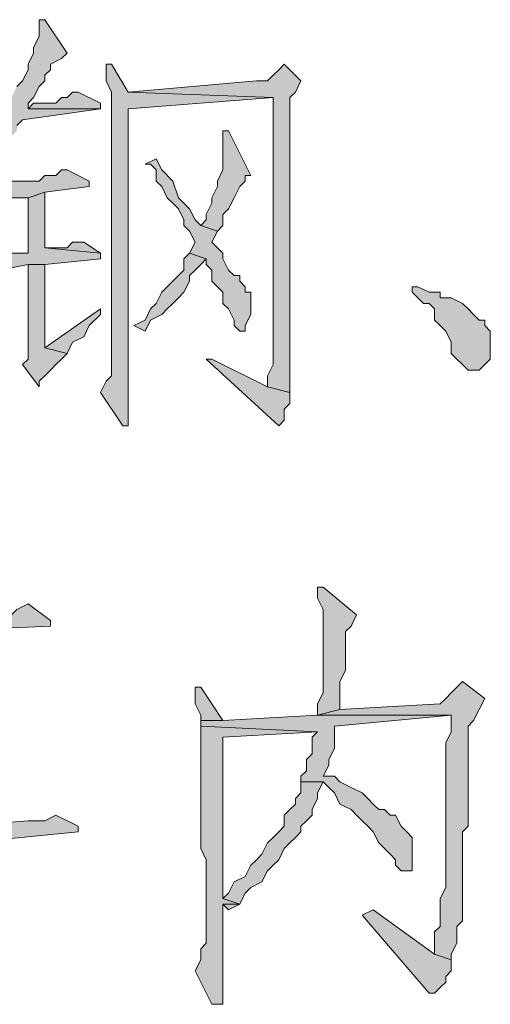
# Model space of a CAD drawing. Extents: x 566443 to 590371, y 3845226 to 3876576.
# Tile 36 of 221: x 586441.11 to 586444.69, y 3853882.23 to 3853889.72. Entities that reach past the tile are written whole.
import ezdxf

# ---------------------------------------------------------------- set-up
doc = ezdxf.new("R2010")
doc.units = 0
doc.layers.add('C00-00-00', color=7, linetype='CONTINUOUS')

msp = doc.modelspace()

# ---------------------------------------------------------------- hatches: boundary and pattern name
at = {"layer": 'C00-00-00'}
h = msp.add_hatch(color=256, dxfattribs=at)
h.dxf.hatch_style = 2
h.paths.add_polyline_path([(586441.2986, 3853889.7249), (586441.2562, 3853889.7249), (586441.2562, 3853889.6826), (586441.2562, 3853889.5979), (586441.2139, 3853889.5133), (586441.2139, 3853889.4709), (586441.1716, 3853889.3863), (586441.1716, 3853889.3439), (586441.1292, 3853889.2593), (586441.0869, 3853889.2169), (586441.0446, 3853889.1323), (586441.0446, 3853889.0899), (586441.0022, 3853889.0053), (586440.9599, 3853888.9629), (586440.9599, 3853888.9206), (586440.9176, 3853888.8783), (586440.8752, 3853888.8359), (586440.8752, 3853888.7936), (586440.8329, 3853888.7513), (586440.7906, 3853888.7089), (586440.7482, 3853888.6243), (586440.7059, 3853888.5819), (586440.6636, 3853888.5396), (586440.6212, 3853888.4549), (586440.5789, 3853888.4126), (586440.5366, 3853888.3279), (586440.4519, 3853888.2433), (586440.4942, 3853888.2009), (586440.5789, 3853888.2856), (586440.6212, 3853888.3279), (586440.6636, 3853888.4126), (586440.7482, 3853888.4549), (586440.7906, 3853888.4973), (586440.8329, 3853888.5819), (586440.8752, 3853888.6243), (586440.9176, 3853888.6666), (586440.9599, 3853888.7089), (586441.0022, 3853888.7513), (586441.0022, 3853888.7936), (586441.0446, 3853888.8359), (586441.0869, 3853888.8783), (586441.0869, 3853888.9206), (586441.1292, 3853888.9629), (586441.7219, 3853889.0476), (586441.1716, 3853889.0476), (586441.1716, 3853889.0899), (586441.2139, 3853889.1323), (586441.2562, 3853889.2169), (586441.2986, 3853889.2593), (586441.2986, 3853889.3016), (586441.3409, 3853889.3439), (586441.3409, 3853889.3863), (586441.4256, 3853889.4286), (586441.4679, 3853889.4709)])
h = msp.add_hatch(color=256, dxfattribs=at)
h.dxf.hatch_style = 2
h.paths.add_polyline_path([(586441.8066, 3853889.3863), (586441.7642, 3853889.3863), (586441.7642, 3853889.3439), (586441.7642, 3853889.2593), (586441.8066, 3853889.1746), (586441.8066, 3853887.7776), (586441.8066, 3853887.6506), (586441.8066, 3853887.0156), (586441.7642, 3853886.9733), (586441.7219, 3853886.8886), (586441.8912, 3853886.6346), (586441.9336, 3853886.6346), (586441.9336, 3853887.0156), (586441.9336, 3853889.0476), (586443.0342, 3853889.1323), (586441.9336, 3853889.1746)])
h = msp.add_hatch(color=256, dxfattribs=at)
h.dxf.hatch_style = 2
h.paths.add_polyline_path([(586443.1189, 3853889.3863), (586443.0766, 3853889.3439), (586443.0342, 3853889.3016), (586442.9919, 3853889.2593), (586442.9072, 3853889.2593), (586441.9336, 3853889.1746), (586443.0342, 3853889.1323), (586443.0342, 3853887.1003), (586442.9919, 3853887.0156), (586442.9919, 3853886.9309), (586443.1612, 3853886.8886), (586443.1612, 3853888.2009), (586443.1612, 3853888.2856), (586443.1612, 3853889.1323), (586443.2036, 3853889.1746), (586443.2459, 3853889.2593)])
h = msp.add_hatch(color=256, dxfattribs=at)
h.dxf.hatch_style = 2
h.paths.add_polyline_path([(586441.5526, 3853889.1746), (586441.5102, 3853889.1746), (586441.4679, 3853889.1323), (586441.4256, 3853889.1323), (586441.3832, 3853889.0899), (586441.2139, 3853889.0899), (586441.1716, 3853889.0476), (586441.7219, 3853889.0476), (586441.7219, 3853889.0899)])
h = msp.add_hatch(color=256, dxfattribs=at)
h.dxf.hatch_style = 2
h.paths.add_polyline_path([(586442.6532, 3853888.8783), (586442.6532, 3853888.5819), (586442.6109, 3853888.4973), (586442.6109, 3853888.4549), (586442.5686, 3853888.3703), (586442.5686, 3853888.3279), (586442.5262, 3853888.2433), (586442.5262, 3853888.2009), (586442.4839, 3853888.1586), (586442.6109, 3853888.1163), (586442.6532, 3853888.1586), (586442.6532, 3853888.2433), (586442.6956, 3853888.2856), (586442.7379, 3853888.3703), (586442.7802, 3853888.4549), (586442.8226, 3853888.4973), (586442.8226, 3853888.5396), (586442.8649, 3853888.5396), (586442.6956, 3853888.8783)])
h = msp.add_hatch(color=256, dxfattribs=at)
h.dxf.hatch_style = 2
h.paths.add_polyline_path([(586442.1452, 3853888.6666), (586442.0606, 3853888.6243), (586442.1029, 3853888.6243), (586442.1452, 3853888.5819), (586442.1452, 3853888.4973), (586442.1876, 3853888.4549), (586442.2299, 3853888.3703), (586442.2722, 3853888.3279), (586442.3146, 3853888.2856), (586442.3569, 3853888.2009), (586442.3569, 3853888.1586), (586442.3992, 3853888.1163), (586442.4416, 3853888.0316), (586442.3992, 3853887.9469), (586442.5262, 3853887.9046), (586442.5262, 3853887.8623), (586442.5686, 3853887.8199), (586442.5686, 3853887.7353), (586442.6109, 3853887.6929), (586442.6532, 3853887.6506), (586442.6532, 3853887.5659), (586442.6956, 3853887.5236), (586442.7379, 3853887.4389), (586442.7379, 3853887.3966), (586442.7802, 3853887.3543), (586442.8226, 3853887.3543), (586442.8226, 3853887.3966), (586442.8649, 3853887.4813), (586442.8649, 3853887.6506), (586442.8226, 3853887.6506), (586442.8226, 3853887.6929), (586442.7802, 3853887.7353), (586442.7802, 3853887.7776), (586442.7379, 3853887.7776), (586442.6956, 3853887.8199), (586442.6532, 3853887.9046), (586442.6532, 3853887.9469), (586442.6109, 3853887.9893), (586442.5686, 3853888.0316), (586442.6109, 3853888.1163), (586442.4839, 3853888.1586), (586442.4416, 3853888.2009), (586442.3992, 3853888.2856), (586442.3146, 3853888.3703), (586442.2722, 3853888.4973), (586442.1876, 3853888.5819)])
h = msp.add_hatch(color=256, dxfattribs=at)
h.dxf.hatch_style = 2
h.paths.add_polyline_path([(586441.4679, 3853888.5819), (586441.4256, 3853888.5819), (586441.3832, 3853888.5396), (586441.2986, 3853888.5396), (586441.2562, 3853888.4973), (586441.0446, 3853888.4973), (586440.9176, 3853888.4549), (586440.7906, 3853888.4549), (586441.0022, 3853888.3279), (586441.0022, 3853888.3703), (586441.0869, 3853888.3703), (586441.1716, 3853888.3703), (586441.2986, 3853888.4126), (586441.6372, 3853888.4549), (586441.6372, 3853888.4973)])
h = msp.add_hatch(color=256, dxfattribs=at)
h.dxf.hatch_style = 2
h.paths.add_polyline_path([(586441.2986, 3853888.4126), (586441.1716, 3853888.3703), (586441.1716, 3853887.9469), (586441.1292, 3853887.9469), (586440.9599, 3853887.9469), (586440.8752, 3853887.9046), (586440.7482, 3853887.9046), (586440.6212, 3853887.8623), (586440.7906, 3853887.7776), (586440.8329, 3853887.7776), (586440.9176, 3853887.8199), (586440.9599, 3853887.8199), (586441.1716, 3853887.8623), (586441.2986, 3853887.8623), (586441.7219, 3853887.9046), (586441.7219, 3853887.9469), (586441.2986, 3853887.9893)])
h = msp.add_hatch(color=256, dxfattribs=at)
h.dxf.hatch_style = 2
h.paths.add_polyline_path([(586441.5949, 3853888.0316), (586441.5102, 3853888.0316), (586441.4679, 3853887.9893), (586441.2986, 3853887.9893), (586441.7219, 3853887.9469)])
h = msp.add_hatch(color=256, dxfattribs=at)
h.dxf.hatch_style = 2
h.paths.add_polyline_path([(586442.3992, 3853887.9469), (586442.3569, 3853887.9046), (586442.3569, 3853887.8199), (586442.3146, 3853887.7776), (586442.2722, 3853887.7353), (586442.2299, 3853887.6929), (586442.1876, 3853887.6506), (586442.1452, 3853887.5659), (586442.1029, 3853887.5236), (586442.0606, 3853887.4389), (586441.9759, 3853887.3966), (586442.0606, 3853887.3543), (586442.1029, 3853887.4389), (586442.1876, 3853887.4813), (586442.2299, 3853887.5236), (586442.2722, 3853887.5659), (586442.3146, 3853887.6083), (586442.3569, 3853887.6506), (586442.3992, 3853887.7353), (586442.3992, 3853887.7776), (586442.4416, 3853887.8199), (586442.4839, 3853887.8623), (586442.5262, 3853887.9046)])
h = msp.add_hatch(color=256, dxfattribs=at)
h.dxf.hatch_style = 2
h.paths.add_polyline_path([(586441.2986, 3853887.8623), (586441.1716, 3853887.8623), (586441.1716, 3853887.1426), (586441.1292, 3853887.1003), (586441.2562, 3853886.9309), (586441.2562, 3853886.9733), (586441.2986, 3853887.0156), (586441.3409, 3853887.0579), (586441.3832, 3853887.1003), (586441.4256, 3853887.1426), (586441.4679, 3853887.1849), (586441.2986, 3853887.2273)])
h = msp.add_hatch(color=256, dxfattribs=at)
h.dxf.hatch_style = 2
h.paths.add_polyline_path([(586444.0926, 3853887.6929), (586444.0926, 3853887.6506), (586444.1772, 3853887.5659), (586444.2196, 3853887.5659), (586444.2619, 3853887.5236), (586444.2619, 3853887.4389), (586444.3042, 3853887.3966), (586444.3466, 3853887.3543), (586444.3889, 3853887.2696), (586444.3889, 3853887.1849), (586444.4312, 3853887.1426), (586444.4736, 3853887.1003), (586444.5159, 3853887.0579), (586444.6006, 3853887.0579), (586444.6429, 3853887.1003), (586444.6852, 3853887.1426), (586444.6852, 3853887.3543), (586444.6429, 3853887.3966), (586444.6429, 3853887.4389), (586444.6006, 3853887.4389), (586444.5582, 3853887.4813), (586444.5159, 3853887.5236), (586444.4736, 3853887.5659), (586444.3889, 3853887.6083), (586444.3042, 3853887.6083), (586444.3042, 3853887.6506), (586444.2196, 3853887.6506), (586444.1349, 3853887.6929)])
h = msp.add_hatch(color=256, dxfattribs=at)
h.dxf.hatch_style = 2
h.paths.add_polyline_path([(586441.7219, 3853887.5236), (586441.2986, 3853887.2273), (586441.4679, 3853887.1849), (586441.5102, 3853887.2696), (586441.5949, 3853887.3119), (586441.6372, 3853887.3966), (586441.7219, 3853887.4813)])
h = msp.add_hatch(color=256, dxfattribs=at)
h.dxf.hatch_style = 2
h.paths.add_polyline_path([(586442.5686, 3853887.1426), (586442.5262, 3853887.1426), (586443.0766, 3853886.6346), (586443.1189, 3853886.6769), (586443.1189, 3853886.7616), (586443.1612, 3853886.8039), (586443.1612, 3853886.8886), (586442.9919, 3853886.9309)])
h = msp.add_hatch(color=256, dxfattribs=at)
h.dxf.hatch_style = 2
h.paths.add_polyline_path([(586443.4152, 3853885.4069), (586443.3729, 3853885.4069), (586443.3729, 3853885.3223), (586443.4152, 3853885.2376), (586443.4152, 3853884.6026), (586443.3729, 3853884.5179), (586443.3729, 3853884.4333), (586443.5422, 3853884.4756), (586443.5422, 3853884.6873), (586443.5846, 3853884.7719), (586443.5846, 3853884.9413), (586443.5846, 3853884.9836), (586443.5846, 3853885.0683), (586443.6269, 3853885.1106), (586443.6692, 3853885.1953)])
h = msp.add_hatch(color=256, dxfattribs=at)
h.dxf.hatch_style = 2
h.paths.add_polyline_path([(586441.1716, 3853885.2799), (586441.0869, 3853885.2376), (586441.0446, 3853885.1953), (586441.0022, 3853885.1953), (586438.9702, 3853885.0683), (586439.1396, 3853884.9413), (586439.1819, 3853884.9413), (586439.2666, 3853884.9836), (586439.3089, 3853884.9836), (586439.7746, 3853885.0259), (586440.2826, 3853885.0259), (586440.4096, 3853885.0683), (586441.3409, 3853885.1106), (586441.3409, 3853885.1529)])
h = msp.add_hatch(color=256, dxfattribs=at)
h.dxf.hatch_style = 2
h.paths.add_polyline_path([(586444.4736, 3853884.6873), (586444.4312, 3853884.6449), (586444.3889, 3853884.6026), (586444.3466, 3853884.5603), (586444.3042, 3853884.5179), (586443.5422, 3853884.4756), (586443.3729, 3853884.4333), (586444.3889, 3853884.4333), (586444.3889, 3853884.3909), (586444.3889, 3853884.3063), (586444.3466, 3853884.2216), (586444.3466, 3853883.2479), (586444.3466, 3853883.1209), (586444.3042, 3853883.0363), (586444.3042, 3853882.8246), (586444.2619, 3853882.7823), (586444.2619, 3853882.6129), (586444.3889, 3853882.5706), (586444.3889, 3853882.6129), (586444.4312, 3853882.6976), (586444.4312, 3853882.8246), (586444.4736, 3853882.8669), (586444.4736, 3853883.5443), (586444.5159, 3853883.5866), (586444.5159, 3853884.3486), (586444.5582, 3853884.3909), (586444.6006, 3853884.4756), (586444.6429, 3853884.5603)])
h = msp.add_hatch(color=256, dxfattribs=at)
h.dxf.hatch_style = 2
h.paths.add_polyline_path([(586442.4839, 3853884.6449), (586442.4416, 3853884.6449), (586442.4416, 3853884.5179), (586442.4839, 3853884.4333), (586442.4839, 3853884.3909), (586442.6532, 3853884.3909)])
h = msp.add_hatch(color=256, dxfattribs=at)
h.dxf.hatch_style = 2
h.paths.add_polyline_path([(586443.3729, 3853884.4333), (586442.6532, 3853884.3909), (586442.4839, 3853884.3909), (586442.4839, 3853884.3486), (586443.3729, 3853884.3063), (586443.3306, 3853884.2639), (586443.3306, 3853884.1369), (586443.2882, 3853884.0946), (586443.2882, 3853884.0099), (586443.2459, 3853883.9676), (586443.2459, 3853883.9253), (586443.4152, 3853883.9253), (586443.4576, 3853883.8829), (586443.4999, 3853883.8406), (586443.5422, 3853883.7559), (586443.6269, 3853883.7136), (586443.6692, 3853883.6713), (586443.7116, 3853883.6289), (586443.7539, 3853883.5866), (586443.7962, 3853883.5443), (586443.8386, 3853883.4596), (586443.8809, 3853883.4173), (586443.9232, 3853883.3749), (586443.9656, 3853883.3326), (586443.9656, 3853883.2903), (586444.0079, 3853883.2479), (586444.0926, 3853883.2479), (586444.0926, 3853883.3326), (586444.0926, 3853883.5019), (586444.0502, 3853883.5443), (586444.0079, 3853883.5866), (586443.9656, 3853883.6713), (586443.9232, 3853883.6713), (586443.8809, 3853883.7136), (586443.8386, 3853883.7136), (586443.7962, 3853883.7559), (586443.7539, 3853883.7983), (586443.7116, 3853883.8406), (586443.6269, 3853883.8829), (586443.5422, 3853883.9253), (586443.4999, 3853883.9676), (586443.4152, 3853883.9676), (586443.4576, 3853884.0523), (586443.4576, 3853884.0946), (586443.4999, 3853884.1793), (586443.4999, 3853884.3486), (586444.3889, 3853884.4333)])
h = msp.add_hatch(color=256, dxfattribs=at)
h.dxf.hatch_style = 2
h.paths.add_polyline_path([(586442.4839, 3853884.3486), (586442.4839, 3853883.4173), (586442.5262, 3853883.3326), (586442.5262, 3853882.6976), (586442.4839, 3853882.6553), (586442.4839, 3853882.5706), (586442.4416, 3853882.4859), (586442.5686, 3853882.2319), (586442.6532, 3853882.2319), (586442.6532, 3853882.2743), (586442.6532, 3853882.9939), (586442.7802, 3853882.9939), (586442.6532, 3853883.0363), (586442.6532, 3853884.2639), (586443.3729, 3853884.3063)])
h = msp.add_hatch(color=256, dxfattribs=at)
h.dxf.hatch_style = 2
h.paths.add_polyline_path([(586443.2459, 3853883.9253), (586443.2459, 3853883.8406), (586443.2036, 3853883.7983), (586443.2036, 3853883.7559), (586443.1612, 3853883.7136), (586443.1189, 3853883.6713), (586443.1189, 3853883.5866), (586443.0766, 3853883.5443), (586443.0342, 3853883.5019), (586442.9919, 3853883.4596), (586442.9496, 3853883.3749), (586442.9072, 3853883.3326), (586442.8649, 3853883.2903), (586442.8226, 3853883.2056), (586442.7379, 3853883.1633), (586442.6956, 3853883.0786), (586442.6532, 3853883.0363), (586442.7802, 3853882.9939), (586442.8226, 3853883.0786), (586442.8649, 3853883.1209), (586442.9496, 3853883.1633), (586442.9919, 3853883.2479), (586443.0342, 3853883.2903), (586443.0766, 3853883.3326), (586443.1189, 3853883.4173), (586443.1612, 3853883.4596), (586443.2036, 3853883.5019), (586443.2459, 3853883.5443), (586443.2459, 3853883.5866), (586443.2882, 3853883.6289), (586443.3306, 3853883.6713), (586443.3306, 3853883.7136), (586443.3729, 3853883.7983), (586443.3729, 3853883.8406), (586443.4152, 3853883.9253)])
h = msp.add_hatch(color=256, dxfattribs=at)
h.dxf.hatch_style = 2
h.paths.add_polyline_path([(586441.3832, 3853883.6713), (586441.2986, 3853883.6289), (586441.1716, 3853883.6289), (586440.0709, 3853883.5443), (586439.9016, 3853883.5443), (586438.7586, 3853883.4596), (586440.5366, 3853883.4596), (586440.4942, 3853883.4173), (586440.4519, 3853883.3326), (586440.4519, 3853883.2903), (586440.4096, 3853883.2056), (586440.3672, 3853883.1633), (586440.3249, 3853883.1209), (586440.2826, 3853883.0363), (586440.2402, 3853882.9939), (586440.1979, 3853882.9516), (586440.1556, 3853882.9516), (586439.9016, 3853882.9093), (586439.9439, 3853882.9093), (586440.0286, 3853882.8669), (586440.0709, 3853882.8246), (586440.0286, 3853882.8246), (586439.9862, 3853882.7823), (586439.9439, 3853882.7399), (586439.9016, 3853882.7399), (586439.8592, 3853882.6976), (586439.8169, 3853882.6976), (586439.7746, 3853882.6553), (586439.7322, 3853882.6129), (586439.6476, 3853882.6129), (586439.6052, 3853882.5706), (586439.5206, 3853882.5283), (586439.4782, 3853882.5283), (586439.3936, 3853882.4859), (586439.3089, 3853882.4436), (586439.2666, 3853882.4436), (586439.1819, 3853882.4013), (586439.0972, 3853882.4013), (586439.0126, 3853882.3589), (586439.0549, 3853882.2743), (586439.0972, 3853882.3166), (586439.1396, 3853882.3166), (586439.2242, 3853882.3589), (586439.3089, 3853882.3589), (586439.3936, 3853882.4013), (586439.4359, 3853882.4013), (586439.5206, 3853882.4436), (586439.6052, 3853882.4436), (586439.6476, 3853882.4859), (586439.6899, 3853882.5283), (586439.7746, 3853882.5283), (586439.8169, 3853882.5706), (586439.8592, 3853882.5706), (586439.9439, 3853882.6129), (586439.9862, 3853882.6553), (586440.0286, 3853882.6553), (586440.0709, 3853882.6976), (586440.1132, 3853882.6976), (586440.1132, 3853882.7399), (586440.1556, 3853882.7399), (586440.1979, 3853882.7823), (586440.5789, 3853882.7823), (586440.5366, 3853882.8246), (586440.4519, 3853882.8246), (586440.3672, 3853882.8669), (586440.3249, 3853882.8669), (586440.3249, 3853882.9093), (586440.3672, 3853882.9516), (586440.4096, 3853882.9939), (586440.4519, 3853883.0363), (586440.4942, 3853883.1209), (586440.5366, 3853883.1633), (586440.5789, 3853883.2056), (586440.6212, 3853883.2903), (586440.6212, 3853883.3326), (586440.6636, 3853883.4173), (586440.7059, 3853883.4596), (586441.5526, 3853883.5443), (586441.5526, 3853883.5866)])
h = msp.add_hatch(color=256, dxfattribs=at)
h.dxf.hatch_style = 2
h.paths.add_polyline_path([(586442.7802, 3853882.9939), (586442.6532, 3853882.9939), (586442.6956, 3853882.9516)])
h = msp.add_hatch(color=256, dxfattribs=at)
h.dxf.hatch_style = 2
h.paths.add_polyline_path([(586443.7962, 3853882.9516), (586443.7116, 3853882.9093), (586444.2196, 3853882.3166), (586444.2619, 3853882.3166), (586444.3042, 3853882.3589), (586444.3466, 3853882.4013), (586444.3466, 3853882.4436), (586444.3889, 3853882.4859), (586444.3889, 3853882.5706), (586444.2619, 3853882.6129)])

# ---------------------------------------------------------------- linework, layer by layer
at = {"layer": 'C00-00-00', "lineweight": 0}
for points in [[(586441.0869, 3853888.9206), (586441.1292, 3853888.9629), (586441.7219, 3853889.0476), (586441.1716, 3853889.0476), (586441.1716, 3853889.0899), (586441.2139, 3853889.1323), (586441.2562, 3853889.2169), (586441.2986, 3853889.2593), (586441.2986, 3853889.3016), (586441.3409, 3853889.3439), (586441.3409, 3853889.3863), (586441.4256, 3853889.4286), (586441.4679, 3853889.4709), (586441.2986, 3853889.7249), (586441.2562, 3853889.7249), (586441.2562, 3853889.6826), (586441.2562, 3853889.5979), (586441.2139, 3853889.5133), (586441.2139, 3853889.4709), (586441.1716, 3853889.3863), (586441.1716, 3853889.3439), (586441.1292, 3853889.2593), (586441.0869, 3853889.2169)], [(586440.7059, 3853883.4596), (586441.5526, 3853883.5443), (586441.5526, 3853883.5866), (586441.3832, 3853883.6713), (586441.2986, 3853883.6289), (586441.1716, 3853883.6289), (586440.0709, 3853883.5443)]]:
    msp.add_lwpolyline(points, dxfattribs=at)
for points in [[(586441.8066, 3853889.3863), (586441.7642, 3853889.3863), (586441.7642, 3853889.3439), (586441.7642, 3853889.2593), (586441.8066, 3853889.1746), (586441.8066, 3853887.7776), (586441.8066, 3853887.6506), (586441.8066, 3853887.0156), (586441.7642, 3853886.9733), (586441.7219, 3853886.8886), (586441.8912, 3853886.6346), (586441.9336, 3853886.6346), (586441.9336, 3853887.0156), (586441.9336, 3853889.0476), (586443.0342, 3853889.1323), (586441.9336, 3853889.1746)], [(586443.1189, 3853889.3863), (586443.0766, 3853889.3439), (586443.0342, 3853889.3016), (586442.9919, 3853889.2593), (586442.9072, 3853889.2593), (586441.9336, 3853889.1746), (586443.0342, 3853889.1323), (586443.0342, 3853887.1003), (586442.9919, 3853887.0156), (586442.9919, 3853886.9309), (586443.1612, 3853886.8886), (586443.1612, 3853888.2009), (586443.1612, 3853888.2856), (586443.1612, 3853889.1323), (586443.2036, 3853889.1746), (586443.2459, 3853889.2593)], [(586441.5526, 3853889.1746), (586441.5102, 3853889.1746), (586441.4679, 3853889.1323), (586441.4256, 3853889.1323), (586441.3832, 3853889.0899), (586441.2139, 3853889.0899), (586441.1716, 3853889.0476), (586441.7219, 3853889.0476), (586441.7219, 3853889.0899)], [(586442.6532, 3853888.8783), (586442.6532, 3853888.5819), (586442.6109, 3853888.4973), (586442.6109, 3853888.4549), (586442.5686, 3853888.3703), (586442.5686, 3853888.3279), (586442.5262, 3853888.2433), (586442.5262, 3853888.2009), (586442.4839, 3853888.1586), (586442.6109, 3853888.1163), (586442.6532, 3853888.1586), (586442.6532, 3853888.2433), (586442.6956, 3853888.2856), (586442.7379, 3853888.3703), (586442.7802, 3853888.4549), (586442.8226, 3853888.4973), (586442.8226, 3853888.5396), (586442.8649, 3853888.5396), (586442.6956, 3853888.8783)], [(586442.1452, 3853888.6666), (586442.0606, 3853888.6243), (586442.1029, 3853888.6243), (586442.1452, 3853888.5819), (586442.1452, 3853888.4973), (586442.1876, 3853888.4549), (586442.2299, 3853888.3703), (586442.2722, 3853888.3279), (586442.3146, 3853888.2856), (586442.3569, 3853888.2009), (586442.3569, 3853888.1586), (586442.3992, 3853888.1163), (586442.4416, 3853888.0316), (586442.3992, 3853887.9469), (586442.5262, 3853887.9046), (586442.5262, 3853887.8623), (586442.5686, 3853887.8199), (586442.5686, 3853887.7353), (586442.6109, 3853887.6929), (586442.6532, 3853887.6506), (586442.6532, 3853887.5659), (586442.6956, 3853887.5236), (586442.7379, 3853887.4389), (586442.7379, 3853887.3966), (586442.7802, 3853887.3543), (586442.8226, 3853887.3543), (586442.8226, 3853887.3966), (586442.8649, 3853887.4813), (586442.8649, 3853887.6506), (586442.8226, 3853887.6506), (586442.8226, 3853887.6929), (586442.7802, 3853887.7353), (586442.7802, 3853887.7776), (586442.7379, 3853887.7776), (586442.6956, 3853887.8199), (586442.6532, 3853887.9046), (586442.6532, 3853887.9469), (586442.6109, 3853887.9893), (586442.5686, 3853888.0316), (586442.6109, 3853888.1163), (586442.4839, 3853888.1586), (586442.4416, 3853888.2009), (586442.3992, 3853888.2856), (586442.3146, 3853888.3703), (586442.2722, 3853888.4973), (586442.1876, 3853888.5819)], [(586441.4679, 3853888.5819), (586441.4256, 3853888.5819), (586441.3832, 3853888.5396), (586441.2986, 3853888.5396), (586441.2562, 3853888.4973), (586441.0446, 3853888.4973), (586440.9176, 3853888.4549), (586440.7906, 3853888.4549), (586441.0022, 3853888.3279), (586441.0022, 3853888.3703), (586441.0869, 3853888.3703), (586441.1716, 3853888.3703), (586441.2986, 3853888.4126), (586441.6372, 3853888.4549), (586441.6372, 3853888.4973)], [(586441.2986, 3853888.4126), (586441.1716, 3853888.3703), (586441.1716, 3853887.9469), (586441.1292, 3853887.9469), (586440.9599, 3853887.9469), (586440.8752, 3853887.9046), (586440.7482, 3853887.9046), (586440.6212, 3853887.8623), (586440.7906, 3853887.7776), (586440.8329, 3853887.7776), (586440.9176, 3853887.8199), (586440.9599, 3853887.8199), (586441.1716, 3853887.8623), (586441.2986, 3853887.8623), (586441.7219, 3853887.9046), (586441.7219, 3853887.9469), (586441.2986, 3853887.9893)], [(586441.5949, 3853888.0316), (586441.5102, 3853888.0316), (586441.4679, 3853887.9893), (586441.2986, 3853887.9893), (586441.7219, 3853887.9469)], [(586442.3992, 3853887.9469), (586442.3569, 3853887.9046), (586442.3569, 3853887.8199), (586442.3146, 3853887.7776), (586442.2722, 3853887.7353), (586442.2299, 3853887.6929), (586442.1876, 3853887.6506), (586442.1452, 3853887.5659), (586442.1029, 3853887.5236), (586442.0606, 3853887.4389), (586441.9759, 3853887.3966), (586442.0606, 3853887.3543), (586442.1029, 3853887.4389), (586442.1876, 3853887.4813), (586442.2299, 3853887.5236), (586442.2722, 3853887.5659), (586442.3146, 3853887.6083), (586442.3569, 3853887.6506), (586442.3992, 3853887.7353), (586442.3992, 3853887.7776), (586442.4416, 3853887.8199), (586442.4839, 3853887.8623), (586442.5262, 3853887.9046)], [(586441.2986, 3853887.8623), (586441.1716, 3853887.8623), (586441.1716, 3853887.1426), (586441.1292, 3853887.1003), (586441.2562, 3853886.9309), (586441.2562, 3853886.9733), (586441.2986, 3853887.0156), (586441.3409, 3853887.0579), (586441.3832, 3853887.1003), (586441.4256, 3853887.1426), (586441.4679, 3853887.1849), (586441.2986, 3853887.2273)], [(586444.0926, 3853887.6929), (586444.0926, 3853887.6506), (586444.1772, 3853887.5659), (586444.2196, 3853887.5659), (586444.2619, 3853887.5236), (586444.2619, 3853887.4389), (586444.3042, 3853887.3966), (586444.3466, 3853887.3543), (586444.3889, 3853887.2696), (586444.3889, 3853887.1849), (586444.4312, 3853887.1426), (586444.4736, 3853887.1003), (586444.5159, 3853887.0579), (586444.6006, 3853887.0579), (586444.6429, 3853887.1003), (586444.6852, 3853887.1426), (586444.6852, 3853887.3543), (586444.6429, 3853887.3966), (586444.6429, 3853887.4389), (586444.6006, 3853887.4389), (586444.5582, 3853887.4813), (586444.5159, 3853887.5236), (586444.4736, 3853887.5659), (586444.3889, 3853887.6083), (586444.3042, 3853887.6083), (586444.3042, 3853887.6506), (586444.2196, 3853887.6506), (586444.1349, 3853887.6929)], [(586441.7219, 3853887.5236), (586441.2986, 3853887.2273), (586441.4679, 3853887.1849), (586441.5102, 3853887.2696), (586441.5949, 3853887.3119), (586441.6372, 3853887.3966), (586441.7219, 3853887.4813)], [(586442.5686, 3853887.1426), (586442.5262, 3853887.1426), (586443.0766, 3853886.6346), (586443.1189, 3853886.6769), (586443.1189, 3853886.7616), (586443.1612, 3853886.8039), (586443.1612, 3853886.8886), (586442.9919, 3853886.9309)], [(586443.4152, 3853885.4069), (586443.3729, 3853885.4069), (586443.3729, 3853885.3223), (586443.4152, 3853885.2376), (586443.4152, 3853884.6026), (586443.3729, 3853884.5179), (586443.3729, 3853884.4333), (586443.5422, 3853884.4756), (586443.5422, 3853884.6873), (586443.5846, 3853884.7719), (586443.5846, 3853884.9413), (586443.5846, 3853884.9836), (586443.5846, 3853885.0683), (586443.6269, 3853885.1106), (586443.6692, 3853885.1953)], [(586441.1716, 3853885.2799), (586441.0869, 3853885.2376), (586441.0446, 3853885.1953), (586441.0022, 3853885.1953), (586438.9702, 3853885.0683), (586439.1396, 3853884.9413), (586439.1819, 3853884.9413), (586439.2666, 3853884.9836), (586439.3089, 3853884.9836), (586439.7746, 3853885.0259), (586440.2826, 3853885.0259), (586440.4096, 3853885.0683), (586441.3409, 3853885.1106), (586441.3409, 3853885.1529)], [(586444.4736, 3853884.6873), (586444.4312, 3853884.6449), (586444.3889, 3853884.6026), (586444.3466, 3853884.5603), (586444.3042, 3853884.5179), (586443.5422, 3853884.4756), (586443.3729, 3853884.4333), (586444.3889, 3853884.4333), (586444.3889, 3853884.3909), (586444.3889, 3853884.3063), (586444.3466, 3853884.2216), (586444.3466, 3853883.2479), (586444.3466, 3853883.1209), (586444.3042, 3853883.0363), (586444.3042, 3853882.8246), (586444.2619, 3853882.7823), (586444.2619, 3853882.6129), (586444.3889, 3853882.5706), (586444.3889, 3853882.6129), (586444.4312, 3853882.6976), (586444.4312, 3853882.8246), (586444.4736, 3853882.8669), (586444.4736, 3853883.5443), (586444.5159, 3853883.5866), (586444.5159, 3853884.3486), (586444.5582, 3853884.3909), (586444.6006, 3853884.4756), (586444.6429, 3853884.5603)], [(586442.4839, 3853884.6449), (586442.4416, 3853884.6449), (586442.4416, 3853884.5179), (586442.4839, 3853884.4333), (586442.4839, 3853884.3909), (586442.6532, 3853884.3909)], [(586443.3729, 3853884.4333), (586442.6532, 3853884.3909), (586442.4839, 3853884.3909), (586442.4839, 3853884.3486), (586443.3729, 3853884.3063), (586443.3306, 3853884.2639), (586443.3306, 3853884.1369), (586443.2882, 3853884.0946), (586443.2882, 3853884.0099), (586443.2459, 3853883.9676), (586443.2459, 3853883.9253), (586443.4152, 3853883.9253), (586443.4576, 3853883.8829), (586443.4999, 3853883.8406), (586443.5422, 3853883.7559), (586443.6269, 3853883.7136), (586443.6692, 3853883.6713), (586443.7116, 3853883.6289), (586443.7539, 3853883.5866), (586443.7962, 3853883.5443), (586443.8386, 3853883.4596), (586443.8809, 3853883.4173), (586443.9232, 3853883.3749), (586443.9656, 3853883.3326), (586443.9656, 3853883.2903), (586444.0079, 3853883.2479), (586444.0926, 3853883.2479), (586444.0926, 3853883.3326), (586444.0926, 3853883.5019), (586444.0502, 3853883.5443), (586444.0079, 3853883.5866), (586443.9656, 3853883.6713), (586443.9232, 3853883.6713), (586443.8809, 3853883.7136), (586443.8386, 3853883.7136), (586443.7962, 3853883.7559), (586443.7539, 3853883.7983), (586443.7116, 3853883.8406), (586443.6269, 3853883.8829), (586443.5422, 3853883.9253), (586443.4999, 3853883.9676), (586443.4152, 3853883.9676), (586443.4576, 3853884.0523), (586443.4576, 3853884.0946), (586443.4999, 3853884.1793), (586443.4999, 3853884.3486), (586444.3889, 3853884.4333)], [(586442.4839, 3853884.3486), (586442.4839, 3853883.4173), (586442.5262, 3853883.3326), (586442.5262, 3853882.6976), (586442.4839, 3853882.6553), (586442.4839, 3853882.5706), (586442.4416, 3853882.4859), (586442.5686, 3853882.2319), (586442.6532, 3853882.2319), (586442.6532, 3853882.2743), (586442.6532, 3853882.9939), (586442.7802, 3853882.9939), (586442.6532, 3853883.0363), (586442.6532, 3853884.2639), (586443.3729, 3853884.3063)], [(586443.2459, 3853883.9253), (586443.2459, 3853883.8406), (586443.2036, 3853883.7983), (586443.2036, 3853883.7559), (586443.1612, 3853883.7136), (586443.1189, 3853883.6713), (586443.1189, 3853883.5866), (586443.0766, 3853883.5443), (586443.0342, 3853883.5019), (586442.9919, 3853883.4596), (586442.9496, 3853883.3749), (586442.9072, 3853883.3326), (586442.8649, 3853883.2903), (586442.8226, 3853883.2056), (586442.7379, 3853883.1633), (586442.6956, 3853883.0786), (586442.6532, 3853883.0363), (586442.7802, 3853882.9939), (586442.8226, 3853883.0786), (586442.8649, 3853883.1209), (586442.9496, 3853883.1633), (586442.9919, 3853883.2479), (586443.0342, 3853883.2903), (586443.0766, 3853883.3326), (586443.1189, 3853883.4173), (586443.1612, 3853883.4596), (586443.2036, 3853883.5019), (586443.2459, 3853883.5443), (586443.2459, 3853883.5866), (586443.2882, 3853883.6289), (586443.3306, 3853883.6713), (586443.3306, 3853883.7136), (586443.3729, 3853883.7983), (586443.3729, 3853883.8406), (586443.4152, 3853883.9253)], [(586442.7802, 3853882.9939), (586442.6532, 3853882.9939), (586442.6956, 3853882.9516)], [(586443.7962, 3853882.9516), (586443.7116, 3853882.9093), (586444.2196, 3853882.3166), (586444.2619, 3853882.3166), (586444.3042, 3853882.3589), (586444.3466, 3853882.4013), (586444.3466, 3853882.4436), (586444.3889, 3853882.4859), (586444.3889, 3853882.5706), (586444.2619, 3853882.6129)]]:
    msp.add_lwpolyline(points, close=True, dxfattribs=at)

doc.saveas('drawing.dxf')
